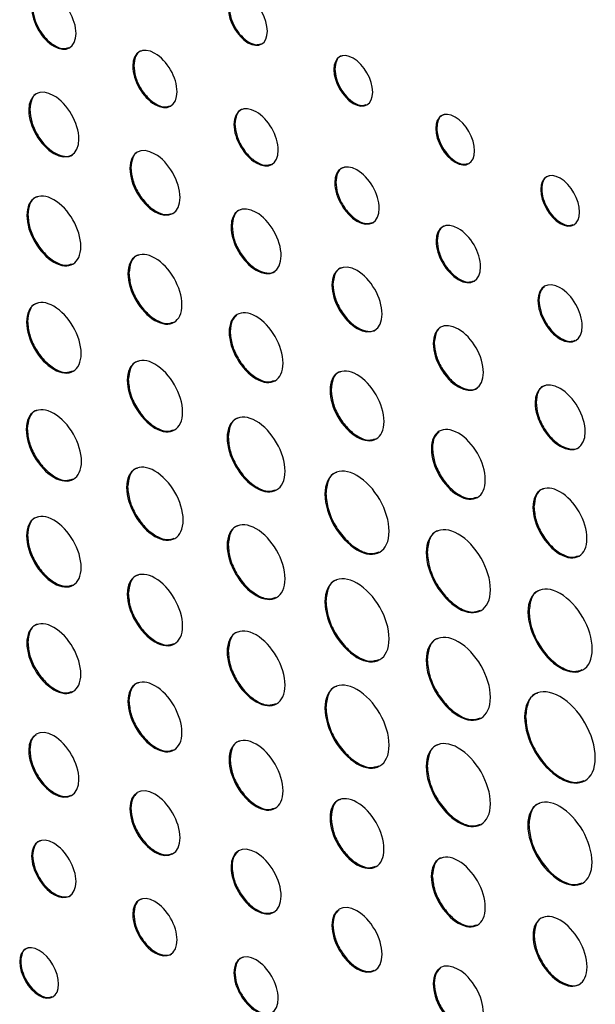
# Model space of a CAD drawing. Header units: millimetres. Extents: x 72 to 413, y 44 to 265.
# Tile 33 of 43: x 346 to 356, y 211 to 228. Entities that reach past the tile are written whole.
import ezdxf

# ---------------------------------------------------------------- set-up
doc = ezdxf.new("R2010")
doc.units = ezdxf.units.MM

msp = doc.modelspace()

# ---------------------------------------------------------------- linework, layer by layer
at = {"color": 7, "linetype": 'Continuous', "lineweight": 25}
for p, q in [((347.946, 227.487), (347.928, 227.476)), ((351.535, 227.425), (351.517, 227.415)), ((346.089, 226.701), (346.071, 226.691)), ((349.751, 226.444), (349.734, 226.434)), ((353.355, 226.375), (353.337, 226.364)), ((347.894, 225.659), (347.876, 225.649)), ((351.554, 225.404), (351.536, 225.393)), ((355.229, 225.281), (355.211, 225.271)), ((346.055, 224.821), (346.037, 224.811)), ((349.7, 224.616), (349.682, 224.606)), ((353.362, 224.359), (353.345, 224.349)), ((347.86, 223.78), (347.842, 223.769)), ((351.502, 223.576), (351.484, 223.566)), ((355.18, 223.299), (355.162, 223.288)), ((346.049, 222.916), (346.031, 222.905)), ((349.666, 222.737), (349.648, 222.727)), ((353.311, 222.532), (353.293, 222.521)), ((347.848, 221.877), (347.83, 221.867)), ((351.468, 221.697), (351.45, 221.686)), ((355.128, 221.471), (355.11, 221.461)), ((346.043, 220.997), (346.025, 220.987)), ((349.631, 220.848), (349.613, 220.837)), ((353.277, 220.652), (353.259, 220.642)), ((347.836, 219.962), (347.818, 219.951)), ((351.376, 219.84), (351.358, 219.83)), ((355.091, 219.605), (355.073, 219.595)), ((346.049, 219.095), (346.031, 219.084)), ((349.631, 218.926), (349.613, 218.915)), ((353.184, 218.796), (353.167, 218.786)), ((347.848, 218.056), (347.83, 218.046)), ((351.376, 217.918), (351.358, 217.908)), ((355.002, 217.736), (354.984, 217.725)), ((346.054, 217.182), (346.036, 217.172)), ((349.631, 217.027), (349.613, 217.016)), ((353.184, 216.874), (353.167, 216.864)), ((347.859, 216.14), (347.841, 216.13)), ((351.376, 216.019), (351.358, 216.009)), ((354.941, 215.86), (354.924, 215.85)), ((346.089, 215.263), (346.071, 215.253)), ((349.665, 215.098), (349.647, 215.088)), ((353.184, 214.975), (353.167, 214.965)), ((347.894, 214.221), (347.876, 214.211)), ((351.468, 214.057), (351.45, 214.047)), ((354.999, 213.928), (354.981, 213.917)), ((346.14, 213.376), (346.122, 213.366)), ((349.7, 213.179), (349.682, 213.168)), ((353.276, 213.013), (353.258, 213.003)), ((347.945, 212.334), (347.927, 212.324)), ((351.502, 212.138), (351.484, 212.128)), ((355.093, 211.953), (355.075, 211.942)), ((345.927, 211.489), (345.909, 211.478)), ((349.751, 211.292), (349.733, 211.281)), ((353.31, 211.094), (353.293, 211.084))]:
    msp.add_line(p, q, dxfattribs=at)
for points, knots in [([(346.914, 228.061), (346.914, 228.314), (346.737, 228.62), (346.518, 228.747), (346.3, 228.873), (346.123, 228.771), (346.123, 228.518)], [2, 2, 2, 2, 3, 3, 3, 4, 4, 4, 4]), ([(350.331, 228.1), (350.331, 228.323), (350.175, 228.594), (349.983, 228.704), (349.792, 228.815), (349.636, 228.724), (349.636, 228.501)], [2, 2, 2, 2, 3, 3, 3, 4, 4, 4, 4]), ([(346.123, 228.518), (346.123, 228.266), (346.3, 227.959), (346.518, 227.832), (346.737, 227.706), (346.914, 227.809), (346.914, 228.061)], [0, 0, 0, 0, 1, 1, 1, 2, 2, 2, 2]), ([(346.141, 228.528), (346.147, 228.464), (346.159, 228.337), (346.25, 228.134), (346.38, 227.957), (346.536, 227.832), (346.683, 227.775), (346.756, 227.799), (346.787, 227.809)], [0, 0, 0, 0, 0.176345, 0.346683, 0.516999, 0.693321, 0.869806, 1, 1, 1, 1]), ([(349.636, 228.501), (349.636, 228.277), (349.792, 228.007), (349.983, 227.896), (350.175, 227.785), (350.331, 227.876), (350.331, 228.1)], [0, 0, 0, 0, 1, 1, 1, 2, 2, 2, 2]), ([(349.654, 228.511), (349.659, 228.454), (349.67, 228.342), (349.75, 228.163), (349.864, 228.007), (350, 227.897), (350.128, 227.848), (350.19, 227.868), (350.216, 227.877)], [0, 0, 0, 0, 0.178593, 0.350555, 0.521931, 0.698973, 0.876012, 1, 1, 1, 1]), ([(348.719, 227.019), (348.719, 227.272), (348.542, 227.579), (348.323, 227.705), (348.105, 227.831), (347.928, 227.729), (347.928, 227.476)], [2, 2, 2, 2, 3, 3, 3, 4, 4, 4, 4]), ([(348.091, 227.749), (348.081, 227.747), (348.028, 227.739), (347.965, 227.653), (347.952, 227.543), (347.946, 227.487)], [0, 0, 0, 0, 0.103673, 0.54392, 1, 1, 1, 1]), ([(352.211, 227.014), (352.211, 227.237), (352.056, 227.508), (351.864, 227.618), (351.672, 227.729), (351.517, 227.638), (351.517, 227.415)], [2, 2, 2, 2, 3, 3, 3, 4, 4, 4, 4]), ([(351.667, 227.659), (351.657, 227.657), (351.608, 227.65), (351.552, 227.573), (351.541, 227.475), (351.535, 227.425)], [0, 0, 0, 0, 0.1195, 0.551501, 1, 1, 1, 1]), ([(347.928, 227.476), (347.928, 227.224), (348.105, 226.917), (348.323, 226.791), (348.542, 226.664), (348.719, 226.767), (348.719, 227.019)], [0, 0, 0, 0, 1, 1, 1, 2, 2, 2, 2]), ([(347.946, 227.487), (347.952, 227.422), (347.964, 227.295), (348.055, 227.092), (348.185, 226.915), (348.341, 226.79), (348.488, 226.734), (348.561, 226.757), (348.592, 226.767)], [0, 0, 0, 0, 0.176346, 0.346687, 0.517004, 0.69332, 0.869805, 1, 1, 1, 1]), ([(351.535, 227.425), (351.54, 227.368), (351.551, 227.256), (351.631, 227.077), (351.745, 226.921), (351.881, 226.811), (352.009, 226.762), (352.071, 226.782), (352.097, 226.791)], [0, 0, 0, 0, 0.178591, 0.35055, 0.521909, 0.698906, 0.875977, 1, 1, 1, 1]), ([(351.517, 227.415), (351.517, 227.191), (351.672, 226.921), (351.864, 226.81), (352.056, 226.7), (352.211, 226.791), (352.211, 227.014)], [0, 0, 0, 0, 1, 1, 1, 2, 2, 2, 2]), ([(346.966, 226.174), (346.966, 226.459), (346.766, 226.806), (346.519, 226.949), (346.272, 227.092), (346.071, 226.976), (346.071, 226.691)], [0, 0, 0, 0, 1, 1, 1, 2, 2, 2, 2]), ([(346.25, 226.997), (346.24, 226.995), (346.181, 226.986), (346.112, 226.889), (346.097, 226.764), (346.089, 226.701)], [0, 0, 0, 0, 0.092873, 0.538417, 1, 1, 1, 1]), ([(350.525, 225.977), (350.525, 226.229), (350.348, 226.536), (350.129, 226.662), (349.911, 226.788), (349.734, 226.686), (349.734, 226.434)], [2, 2, 2, 2, 3, 3, 3, 4, 4, 4, 4]), ([(346.071, 226.691), (346.071, 226.405), (346.272, 226.058), (346.519, 225.916), (346.766, 225.773), (346.966, 225.889), (346.966, 226.174)], [2, 2, 2, 2, 3, 3, 3, 4, 4, 4, 4]), ([(346.089, 226.701), (346.096, 226.628), (346.11, 226.485), (346.213, 226.255), (346.359, 226.056), (346.538, 225.911), (346.711, 225.855), (346.83, 225.863), (346.867, 225.909), (346.873, 225.917)], [0, 0, 0, 0, 0.163967, 0.322307, 0.480655, 0.644647, 0.80866, 0.967024, 1, 1, 1, 1]), ([(349.897, 226.706), (349.887, 226.705), (349.834, 226.697), (349.771, 226.611), (349.758, 226.5), (349.751, 226.444)], [0, 0, 0, 0, 0.1036146, 0.5438979, 1, 1, 1, 1]), ([(354.031, 225.963), (354.031, 226.186), (353.876, 226.457), (353.492, 226.678), (353.337, 226.587), (353.337, 226.364)], [2, 2, 2, 2, 3, 3, 4, 4, 4, 4]), ([(353.487, 226.608), (353.477, 226.606), (353.428, 226.599), (353.372, 226.522), (353.361, 226.424), (353.355, 226.375)], [0, 0, 0, 0, 0.119516, 0.551507, 1, 1, 1, 1]), ([(349.734, 226.434), (349.734, 226.181), (349.911, 225.874), (350.129, 225.748), (350.348, 225.622), (350.525, 225.724), (350.525, 225.977)], [0, 0, 0, 0, 1, 1, 1, 2, 2, 2, 2]), ([(349.751, 226.444), (349.758, 226.38), (349.77, 226.253), (349.861, 226.05), (349.991, 225.872), (350.147, 225.748), (350.294, 225.691), (350.367, 225.715), (350.398, 225.725)], [0, 0, 0, 0, 0.17634, 0.346679, 0.516999, 0.693313, 0.8698, 1, 1, 1, 1]), ([(353.355, 226.375), (353.36, 226.318), (353.371, 226.206), (353.451, 226.026), (353.565, 225.87), (353.701, 225.761), (353.829, 225.711), (353.891, 225.732), (353.917, 225.74)], [0, 0, 0, 0, 0.17859, 0.350545, 0.521903, 0.698908, 0.875978, 1, 1, 1, 1]), ([(353.337, 226.364), (353.337, 226.141), (353.492, 225.87), (353.876, 225.649), (354.031, 225.74), (354.031, 225.963)], [0, 0, 0, 0, 1, 1, 2, 2, 2, 2]), ([(348.771, 225.132), (348.771, 225.417), (348.571, 225.764), (348.324, 225.907), (348.077, 226.05), (347.876, 225.934), (347.876, 225.649)], [0, 0, 0, 0, 1, 1, 1, 2, 2, 2, 2]), ([(348.055, 225.955), (348.045, 225.953), (347.986, 225.944), (347.916, 225.847), (347.902, 225.722), (347.894, 225.659)], [0, 0, 0, 0, 0.092859, 0.538413, 1, 1, 1, 1]), ([(352.328, 224.936), (352.328, 225.189), (352.15, 225.496), (351.931, 225.622), (351.713, 225.748), (351.536, 225.646), (351.536, 225.393)], [2, 2, 2, 2, 3, 3, 3, 4, 4, 4, 4]), ([(351.699, 225.666), (351.689, 225.664), (351.636, 225.656), (351.573, 225.57), (351.56, 225.46), (351.554, 225.404)], [0, 0, 0, 0, 0.103703, 0.543931, 1, 1, 1, 1]), ([(347.876, 225.649), (347.876, 225.363), (348.077, 225.016), (348.324, 224.874), (348.571, 224.731), (348.771, 224.847), (348.771, 225.132)], [2, 2, 2, 2, 3, 3, 3, 4, 4, 4, 4]), ([(347.894, 225.659), (347.901, 225.586), (347.915, 225.443), (348.018, 225.213), (348.165, 225.013), (348.341, 224.872), (348.509, 224.808), (348.592, 224.835), (348.628, 224.847)], [0, 0, 0, 0, 0.175551, 0.345079, 0.51461, 0.690165, 0.86576, 1, 1, 1, 1]), ([(355.905, 224.87), (355.905, 225.093), (355.75, 225.364), (355.558, 225.474), (355.366, 225.585), (355.211, 225.494), (355.211, 225.271)], [2, 2, 2, 2, 3, 3, 3, 4, 4, 4, 4]), ([(355.361, 225.514), (355.35, 225.513), (355.302, 225.506), (355.246, 225.429), (355.234, 225.331), (355.229, 225.281)], [0, 0, 0, 0, 0.119159, 0.551321, 1, 1, 1, 1]), ([(351.536, 225.393), (351.536, 225.141), (351.713, 224.834), (351.931, 224.708), (352.15, 224.581), (352.328, 224.684), (352.328, 224.936)], [0, 0, 0, 0, 1, 1, 1, 2, 2, 2, 2]), ([(351.554, 225.404), (351.56, 225.339), (351.572, 225.212), (351.663, 225.009), (351.793, 224.832), (351.949, 224.707), (352.096, 224.651), (352.169, 224.674), (352.2, 224.684)], [0, 0, 0, 0, 0.1763336, 0.3466589, 0.5169594, 0.6932602, 0.8697517, 1, 1, 1, 1]), ([(347.001, 224.255), (347.001, 224.562), (346.785, 224.935), (346.519, 225.089), (346.252, 225.243), (346.037, 225.119), (346.037, 224.811)], [0, 0, 0, 0, 1, 1, 1, 2, 2, 2, 2]), ([(346.225, 225.139), (346.215, 225.138), (346.153, 225.128), (346.079, 225.024), (346.063, 224.89), (346.055, 224.821)], [0, 0, 0, 0, 0.0867412, 0.5352177, 1, 1, 1, 1]), ([(355.211, 225.271), (355.211, 225.048), (355.366, 224.777), (355.558, 224.666), (355.75, 224.555), (355.905, 224.647), (355.905, 224.87)], [0, 0, 0, 0, 1, 1, 1, 2, 2, 2, 2]), ([(355.229, 225.281), (355.234, 225.224), (355.245, 225.113), (355.325, 224.933), (355.439, 224.777), (355.575, 224.667), (355.703, 224.618), (355.765, 224.638), (355.79, 224.647)], [0, 0, 0, 0, 0.178375, 0.350443, 0.52205, 0.699353, 0.876456, 1, 1, 1, 1]), ([(350.577, 224.089), (350.577, 224.375), (350.377, 224.722), (350.13, 224.865), (349.882, 225.007), (349.682, 224.892), (349.682, 224.606)], [0, 0, 0, 0, 1, 1, 1, 2, 2, 2, 2]), ([(346.037, 224.811), (346.037, 224.504), (346.252, 224.13), (346.519, 223.976), (346.785, 223.822), (347.001, 223.947), (347.001, 224.255)], [2, 2, 2, 2, 3, 3, 3, 4, 4, 4, 4]), ([(346.055, 224.821), (346.062, 224.743), (346.077, 224.589), (346.188, 224.341), (346.346, 224.126), (346.536, 223.973), (346.718, 223.904), (346.808, 223.934), (346.848, 223.947)], [0, 0, 0, 0, 0.175207, 0.344267, 0.513315, 0.688511, 0.863721, 1, 1, 1, 1]), ([(349.861, 224.912), (349.851, 224.911), (349.792, 224.902), (349.722, 224.805), (349.708, 224.68), (349.7, 224.616)], [0, 0, 0, 0, 0.092807, 0.538392, 1, 1, 1, 1]), ([(349.7, 224.616), (349.707, 224.544), (349.72, 224.4), (349.824, 224.17), (349.97, 223.971), (350.148, 223.826), (350.321, 223.771), (350.44, 223.779), (350.478, 223.825), (350.484, 223.833)], [0, 0, 0, 0, 0.163963, 0.322305, 0.480656, 0.644642, 0.808658, 0.96702, 1, 1, 1, 1]), ([(354.136, 223.892), (354.136, 224.144), (353.959, 224.451), (353.74, 224.578), (353.522, 224.704), (353.345, 224.602), (353.345, 224.349)], [2, 2, 2, 2, 3, 3, 3, 4, 4, 4, 4]), ([(353.508, 224.622), (353.498, 224.62), (353.445, 224.612), (353.382, 224.526), (353.369, 224.416), (353.362, 224.359)], [0, 0, 0, 0, 0.1036882, 0.5439252, 1, 1, 1, 1]), ([(349.682, 224.606), (349.682, 224.321), (349.882, 223.974), (350.13, 223.831), (350.377, 223.688), (350.577, 223.804), (350.577, 224.089)], [2, 2, 2, 2, 3, 3, 3, 4, 4, 4, 4]), ([(353.345, 224.349), (353.345, 224.097), (353.522, 223.79), (353.74, 223.663), (353.959, 223.537), (354.136, 223.64), (354.136, 223.892)], [0, 0, 0, 0, 1, 1, 1, 2, 2, 2, 2]), ([(353.362, 224.359), (353.369, 224.295), (353.381, 224.168), (353.472, 223.965), (353.602, 223.788), (353.758, 223.663), (353.905, 223.606), (353.978, 223.63), (354.009, 223.64)], [0, 0, 0, 0, 0.176345, 0.346683, 0.516999, 0.693321, 0.869806, 1, 1, 1, 1]), ([(348.805, 223.213), (348.805, 223.52), (348.59, 223.894), (348.324, 224.047), (348.057, 224.201), (347.842, 224.077), (347.842, 223.769)], [0, 0, 0, 0, 1, 1, 1, 2, 2, 2, 2]), ([(348.03, 224.098), (348.02, 224.096), (347.958, 224.086), (347.884, 223.982), (347.868, 223.848), (347.86, 223.78)], [0, 0, 0, 0, 0.086753, 0.535223, 1, 1, 1, 1]), ([(352.379, 223.049), (352.379, 223.334), (352.179, 223.682), (351.932, 223.824), (351.685, 223.967), (351.484, 223.851), (351.484, 223.566)], [0, 0, 0, 0, 1, 1, 1, 2, 2, 2, 2]), ([(347.842, 223.769), (347.842, 223.462), (348.057, 223.088), (348.324, 222.934), (348.59, 222.781), (348.805, 222.905), (348.805, 223.213)], [2, 2, 2, 2, 3, 3, 3, 4, 4, 4, 4]), ([(347.86, 223.78), (347.867, 223.701), (347.882, 223.547), (347.993, 223.299), (348.151, 223.084), (348.341, 222.932), (348.523, 222.862), (348.613, 222.892), (348.653, 222.905)], [0, 0, 0, 0, 0.1752148, 0.3442818, 0.5133339, 0.6885291, 0.863749, 1, 1, 1, 1]), ([(351.663, 223.872), (351.653, 223.87), (351.594, 223.861), (351.525, 223.764), (351.51, 223.639), (351.502, 223.576)], [0, 0, 0, 0, 0.092807, 0.538392, 1, 1, 1, 1]), ([(351.484, 223.566), (351.484, 223.28), (351.685, 222.933), (351.932, 222.791), (352.179, 222.648), (352.379, 222.764), (352.379, 223.049)], [2, 2, 2, 2, 3, 3, 3, 4, 4, 4, 4]), ([(351.502, 223.576), (351.509, 223.503), (351.523, 223.36), (351.626, 223.13), (351.772, 222.931), (351.951, 222.786), (352.124, 222.73), (352.243, 222.738), (352.28, 222.784), (352.286, 222.792)], [0, 0, 0, 0, 0.1639715, 0.3223215, 0.480681, 0.6446745, 0.808674, 0.967033, 1, 1, 1, 1]), ([(355.954, 222.831), (355.954, 223.084), (355.776, 223.391), (355.558, 223.517), (355.339, 223.643), (355.162, 223.541), (355.162, 223.288)], [0, 0, 0, 0, 1, 1, 1, 2, 2, 2, 2]), ([(355.276, 223.532), (355.251, 223.511), (355.193, 223.461), (355.185, 223.358), (355.18, 223.299)], [0, 0, 0, 0, 0.424195, 1, 1, 1, 1]), ([(347.006, 222.342), (347.006, 222.653), (346.788, 223.031), (346.518, 223.187), (346.249, 223.343), (346.031, 223.217), (346.031, 222.905)], [0, 0, 0, 0, 1, 1, 1, 2, 2, 2, 2]), ([(346.221, 223.238), (346.211, 223.236), (346.148, 223.226), (346.073, 223.121), (346.057, 222.985), (346.049, 222.916)], [0, 0, 0, 0, 0.086024, 0.534835, 1, 1, 1, 1]), ([(355.162, 223.288), (355.162, 223.036), (355.339, 222.729), (355.558, 222.602), (355.776, 222.476), (355.954, 222.579), (355.954, 222.831)], [2, 2, 2, 2, 3, 3, 3, 4, 4, 4, 4]), ([(355.18, 223.299), (355.186, 223.234), (355.198, 223.108), (355.29, 222.904), (355.419, 222.727), (355.575, 222.602), (355.723, 222.546), (355.795, 222.569), (355.826, 222.579)], [0, 0, 0, 0, 0.176423, 0.346789, 0.517171, 0.693664, 0.869976, 1, 1, 1, 1]), ([(350.611, 222.17), (350.611, 222.478), (350.396, 222.851), (349.863, 223.159), (349.648, 223.034), (349.648, 222.727)], [0, 0, 0, 0, 1, 1, 2, 2, 2, 2]), ([(349.787, 223.026), (349.755, 222.999), (349.683, 222.936), (349.672, 222.809), (349.666, 222.737)], [0, 0, 0, 0, 0.437667, 1, 1, 1, 1]), ([(346.031, 222.905), (346.031, 222.594), (346.249, 222.216), (346.518, 222.061), (346.788, 221.905), (347.006, 222.031), (347.006, 222.342)], [2, 2, 2, 2, 3, 3, 3, 4, 4, 4, 4]), ([(346.049, 222.916), (346.056, 222.836), (346.071, 222.68), (346.184, 222.43), (346.344, 222.212), (346.536, 222.058), (346.72, 221.988), (346.812, 222.018), (346.852, 222.031)], [0, 0, 0, 0, 0.175037, 0.344003, 0.51301, 0.688196, 0.863334, 1, 1, 1, 1]), ([(354.188, 222.005), (354.188, 222.29), (353.988, 222.637), (353.741, 222.78), (353.493, 222.923), (353.293, 222.807), (353.293, 222.521)], [0, 0, 0, 0, 1, 1, 1, 2, 2, 2, 2]), ([(349.648, 222.727), (349.648, 222.419), (349.863, 222.046), (350.396, 221.738), (350.611, 221.863), (350.611, 222.17)], [2, 2, 2, 2, 3, 3, 4, 4, 4, 4]), ([(349.666, 222.737), (349.673, 222.658), (349.688, 222.504), (349.799, 222.257), (349.957, 222.041), (350.147, 221.889), (350.329, 221.82), (350.419, 221.849), (350.459, 221.862)], [0, 0, 0, 0, 0.1752, 0.344255, 0.513303, 0.688507, 0.863719, 1, 1, 1, 1]), ([(353.472, 222.828), (353.462, 222.826), (353.403, 222.817), (353.333, 222.72), (353.319, 222.595), (353.311, 222.532)], [0, 0, 0, 0, 0.092873, 0.538417, 1, 1, 1, 1]), ([(353.293, 222.521), (353.293, 222.236), (353.493, 221.889), (353.741, 221.746), (353.988, 221.604), (354.188, 221.72), (354.188, 222.005)], [2, 2, 2, 2, 3, 3, 3, 4, 4, 4, 4]), ([(353.311, 222.532), (353.318, 222.459), (353.331, 222.316), (353.435, 222.086), (353.581, 221.887), (353.759, 221.742), (353.932, 221.686), (354.051, 221.694), (354.088, 221.74), (354.095, 221.748)], [0, 0, 0, 0, 0.163967, 0.322307, 0.480655, 0.644647, 0.80866, 0.967024, 1, 1, 1, 1]), ([(348.817, 221.297), (348.817, 221.612), (348.596, 221.994), (348.323, 222.152), (348.051, 222.309), (347.83, 222.182), (347.83, 221.867)], [0, 0, 0, 0, 1, 1, 1, 2, 2, 2, 2]), ([(348.022, 222.203), (348.012, 222.201), (347.949, 222.191), (347.873, 222.084), (347.856, 221.947), (347.848, 221.877)], [0, 0, 0, 0, 0.085147, 0.534395, 1, 1, 1, 1]), ([(352.414, 221.13), (352.414, 221.437), (352.198, 221.811), (351.932, 221.964), (351.665, 222.118), (351.45, 221.994), (351.45, 221.686)], [0, 0, 0, 0, 1, 1, 1, 2, 2, 2, 2]), ([(351.638, 222.015), (351.628, 222.013), (351.566, 222.003), (351.492, 221.899), (351.476, 221.765), (351.468, 221.697)], [0, 0, 0, 0, 0.086717, 0.535207, 1, 1, 1, 1]), ([(347.83, 221.867), (347.83, 221.552), (348.051, 221.17), (348.323, 221.012), (348.596, 220.855), (348.817, 220.982), (348.817, 221.297)], [2, 2, 2, 2, 3, 3, 3, 4, 4, 4, 4]), ([(347.848, 221.877), (347.855, 221.797), (347.87, 221.639), (347.984, 221.385), (348.146, 221.165), (348.34, 221.009), (348.527, 220.938), (348.62, 220.969), (348.661, 220.982)], [0, 0, 0, 0, 0.174978, 0.343886, 0.51283, 0.687937, 0.863019, 1, 1, 1, 1]), ([(356.005, 220.944), (356.005, 221.23), (355.805, 221.577), (355.558, 221.719), (355.311, 221.862), (355.11, 221.746), (355.11, 221.461)], [0, 0, 0, 0, 1, 1, 1, 2, 2, 2, 2]), ([(351.45, 221.686), (351.45, 221.379), (351.665, 221.005), (351.932, 220.851), (352.198, 220.698), (352.414, 220.822), (352.414, 221.13)], [2, 2, 2, 2, 3, 3, 3, 4, 4, 4, 4]), ([(351.468, 221.697), (351.475, 221.618), (351.49, 221.464), (351.601, 221.216), (351.759, 221.001), (351.949, 220.849), (352.131, 220.779), (352.221, 220.809), (352.261, 220.822)], [0, 0, 0, 0, 0.175208, 0.344272, 0.513329, 0.688542, 0.863737, 1, 1, 1, 1]), ([(355.289, 221.767), (355.279, 221.765), (355.22, 221.756), (355.151, 221.659), (355.136, 221.535), (355.128, 221.471)], [0, 0, 0, 0, 0.092984, 0.538338, 1, 1, 1, 1]), ([(355.11, 221.461), (355.11, 221.175), (355.311, 220.829), (355.558, 220.686), (355.805, 220.543), (356.005, 220.659), (356.005, 220.944)], [2, 2, 2, 2, 3, 3, 3, 4, 4, 4, 4]), ([(355.128, 221.471), (355.135, 221.398), (355.149, 221.255), (355.252, 221.025), (355.398, 220.826), (355.577, 220.681), (355.75, 220.626), (355.869, 220.633), (355.906, 220.68), (355.912, 220.688)], [0, 0, 0, 0, 0.163971, 0.322256, 0.480531, 0.644452, 0.808544, 0.9669, 1, 1, 1, 1]), ([(347.012, 220.417), (347.012, 220.732), (346.791, 221.114), (346.518, 221.272), (346.246, 221.429), (346.025, 221.302), (346.025, 220.987)], [0, 0, 0, 0, 1, 1, 1, 2, 2, 2, 2]), ([(346.217, 221.323), (346.207, 221.321), (346.144, 221.311), (346.068, 221.204), (346.051, 221.067), (346.043, 220.997)], [0, 0, 0, 0, 0.085092, 0.534365, 1, 1, 1, 1]), ([(350.646, 220.241), (350.646, 220.571), (350.415, 220.971), (350.129, 221.136), (349.844, 221.3), (349.613, 221.167), (349.613, 220.837)], [0, 0, 0, 0, 1, 1, 1, 2, 2, 2, 2]), ([(349.812, 221.188), (349.802, 221.187), (349.736, 221.176), (349.657, 221.065), (349.64, 220.921), (349.631, 220.848)], [0, 0, 0, 0, 0.081663, 0.532613, 1, 1, 1, 1]), ([(346.025, 220.987), (346.025, 220.672), (346.246, 220.29), (346.518, 220.132), (346.791, 219.975), (347.012, 220.102), (347.012, 220.417)], [2, 2, 2, 2, 3, 3, 3, 4, 4, 4, 4]), ([(346.043, 220.997), (346.051, 220.917), (346.066, 220.759), (346.18, 220.505), (346.341, 220.285), (346.536, 220.129), (346.722, 220.058), (346.815, 220.089), (346.856, 220.102)], [0, 0, 0, 0, 0.174976, 0.343879, 0.512823, 0.68793, 0.863001, 1, 1, 1, 1]), ([(354.222, 220.086), (354.222, 220.393), (354.007, 220.766), (353.741, 220.92), (353.474, 221.074), (353.259, 220.949), (353.259, 220.642)], [0, 0, 0, 0, 1, 1, 1, 2, 2, 2, 2]), ([(353.398, 220.942), (353.366, 220.914), (353.294, 220.852), (353.283, 220.724), (353.277, 220.652)], [0, 0, 0, 0, 0.437667, 1, 1, 1, 1]), ([(349.613, 220.837), (349.613, 220.508), (349.844, 220.108), (350.129, 219.943), (350.415, 219.778), (350.646, 219.912), (350.646, 220.241)], [2, 2, 2, 2, 3, 3, 3, 4, 4, 4, 4]), ([(349.631, 220.848), (349.639, 220.764), (349.654, 220.598), (349.774, 220.333), (349.943, 220.102), (350.146, 219.939), (350.342, 219.865), (350.44, 219.897), (350.483, 219.911)], [0, 0, 0, 0, 0.174731, 0.343391, 0.512083, 0.686931, 0.861768, 1, 1, 1, 1]), ([(353.259, 220.642), (353.259, 220.334), (353.474, 219.961), (353.741, 219.807), (354.007, 219.653), (354.222, 219.778), (354.222, 220.086)], [2, 2, 2, 2, 3, 3, 3, 4, 4, 4, 4]), ([(353.277, 220.652), (353.284, 220.574), (353.299, 220.42), (353.41, 220.172), (353.568, 219.956), (353.758, 219.804), (353.94, 219.735), (354.03, 219.765), (354.07, 219.778)], [0, 0, 0, 0, 0.175203, 0.34426, 0.513311, 0.688519, 0.863725, 1, 1, 1, 1]), ([(348.828, 219.368), (348.828, 219.691), (348.602, 220.082), (348.323, 220.243), (348.044, 220.404), (347.818, 220.274), (347.818, 219.951)], [0, 0, 0, 0, 1, 1, 1, 2, 2, 2, 2]), ([(348.014, 220.295), (348.004, 220.293), (347.939, 220.283), (347.862, 220.174), (347.845, 220.033), (347.836, 219.962)], [0, 0, 0, 0, 0.083418, 0.53351, 1, 1, 1, 1]), ([(352.505, 219.168), (352.505, 219.534), (352.249, 219.978), (351.931, 220.162), (351.614, 220.345), (351.358, 220.196), (351.358, 219.83)], [0, 0, 0, 0, 1, 1, 1, 2, 2, 2, 2]), ([(351.573, 220.218), (351.563, 220.216), (351.491, 220.205), (351.405, 220.081), (351.385, 219.922), (351.376, 219.84)], [0, 0, 0, 0, 0.074163, 0.528805, 1, 1, 1, 1]), ([(347.818, 219.951), (347.818, 219.629), (348.044, 219.238), (348.323, 219.077), (348.602, 218.916), (348.828, 219.047), (348.828, 219.368)], [2, 2, 2, 2, 3, 3, 3, 4, 4, 4, 4]), ([(347.836, 219.962), (347.844, 219.879), (347.859, 219.718), (347.976, 219.459), (348.142, 219.233), (348.34, 219.074), (348.532, 219.001), (348.627, 219.032), (348.669, 219.046)], [0, 0, 0, 0, 0.174849, 0.343626, 0.512441, 0.687426, 0.862375, 1, 1, 1, 1]), ([(356.037, 219.038), (356.037, 219.346), (355.821, 219.719), (355.555, 219.873), (355.289, 220.027), (355.073, 219.902), (355.073, 219.595)], [0, 0, 0, 0, 1, 1, 1, 2, 2, 2, 2]), ([(355.262, 219.923), (355.252, 219.921), (355.189, 219.912), (355.115, 219.807), (355.099, 219.673), (355.091, 219.605)], [0, 0, 0, 0, 0.086753, 0.535223, 1, 1, 1, 1]), ([(351.358, 219.83), (351.358, 219.464), (351.614, 219.02), (351.931, 218.837), (352.249, 218.653), (352.505, 218.802), (352.505, 219.168)], [2, 2, 2, 2, 3, 3, 3, 4, 4, 4, 4]), ([(351.376, 219.84), (351.385, 219.747), (351.402, 219.563), (351.535, 219.269), (351.723, 219.012), (351.948, 218.831), (352.168, 218.748), (352.277, 218.784), (352.325, 218.801)], [0, 0, 0, 0, 0.1741916, 0.3423445, 0.5105345, 0.6848609, 0.8591734, 1, 1, 1, 1]), ([(347.006, 218.521), (347.006, 218.833), (346.788, 219.21), (346.518, 219.366), (346.249, 219.522), (346.031, 219.396), (346.031, 219.084)], [0, 0, 0, 0, 1, 1, 1, 2, 2, 2, 2]), ([(355.073, 219.595), (355.073, 219.287), (355.289, 218.914), (355.555, 218.76), (355.821, 218.606), (356.037, 218.731), (356.037, 219.038)], [2, 2, 2, 2, 3, 3, 3, 4, 4, 4, 4]), ([(355.091, 219.605), (355.098, 219.526), (355.113, 219.372), (355.224, 219.125), (355.382, 218.909), (355.572, 218.757), (355.754, 218.688), (355.845, 218.717), (355.884, 218.73)], [0, 0, 0, 0, 0.175206, 0.344265, 0.513309, 0.688495, 0.863713, 1, 1, 1, 1]), ([(346.221, 219.417), (346.211, 219.415), (346.148, 219.405), (346.073, 219.3), (346.057, 219.164), (346.049, 219.095)], [0, 0, 0, 0, 0.086024, 0.534835, 1, 1, 1, 1]), ([(350.646, 218.319), (350.646, 218.649), (350.415, 219.049), (350.129, 219.214), (349.844, 219.379), (349.613, 219.245), (349.613, 218.915)], [0, 0, 0, 0, 1, 1, 1, 2, 2, 2, 2]), ([(349.812, 219.266), (349.802, 219.265), (349.736, 219.254), (349.657, 219.143), (349.64, 218.999), (349.631, 218.926)], [0, 0, 0, 0, 0.081719, 0.532654, 1, 1, 1, 1]), ([(354.314, 218.123), (354.314, 218.49), (354.057, 218.934), (353.74, 219.117), (353.423, 219.3), (353.167, 219.152), (353.167, 218.786)], [0, 0, 0, 0, 1, 1, 1, 2, 2, 2, 2]), ([(353.382, 219.174), (353.372, 219.172), (353.3, 219.161), (353.213, 219.037), (353.194, 218.877), (353.184, 218.796)], [0, 0, 0, 0, 0.07411, 0.528784, 1, 1, 1, 1]), ([(346.031, 219.084), (346.031, 218.773), (346.249, 218.395), (346.518, 218.24), (346.788, 218.084), (347.006, 218.21), (347.006, 218.521)], [2, 2, 2, 2, 3, 3, 3, 4, 4, 4, 4]), ([(346.049, 219.095), (346.056, 219.015), (346.071, 218.859), (346.184, 218.609), (346.344, 218.391), (346.536, 218.237), (346.72, 218.167), (346.812, 218.197), (346.852, 218.21)], [0, 0, 0, 0, 0.175032, 0.343987, 0.512987, 0.688174, 0.863311, 1, 1, 1, 1]), ([(349.613, 218.915), (349.613, 218.586), (349.844, 218.186), (350.129, 218.021), (350.415, 217.857), (350.646, 217.99), (350.646, 218.319)], [2, 2, 2, 2, 3, 3, 3, 4, 4, 4, 4]), ([(349.631, 218.926), (349.639, 218.842), (349.654, 218.677), (349.774, 218.411), (349.943, 218.181), (350.146, 218.018), (350.342, 217.943), (350.44, 217.975), (350.483, 217.989)], [0, 0, 0, 0, 0.174719, 0.343374, 0.512068, 0.686918, 0.861758, 1, 1, 1, 1]), ([(353.167, 218.786), (353.167, 218.42), (353.423, 217.975), (353.74, 217.792), (354.057, 217.609), (354.314, 217.758), (354.314, 218.123)], [2, 2, 2, 2, 3, 3, 3, 4, 4, 4, 4]), ([(353.184, 218.796), (353.193, 218.703), (353.211, 218.519), (353.343, 218.225), (353.531, 217.968), (353.757, 217.787), (353.976, 217.704), (354.086, 217.74), (354.134, 217.756)], [0, 0, 0, 0, 0.1741902, 0.3423463, 0.5105442, 0.6848789, 0.8591823, 1, 1, 1, 1]), ([(348.817, 217.476), (348.817, 217.791), (348.596, 218.173), (348.323, 218.331), (348.051, 218.488), (347.83, 218.361), (347.83, 218.046)], [0, 0, 0, 0, 1, 1, 1, 2, 2, 2, 2]), ([(348.022, 218.382), (348.012, 218.38), (347.949, 218.37), (347.873, 218.263), (347.856, 218.126), (347.848, 218.056)], [0, 0, 0, 0, 0.0851468, 0.5343953, 1, 1, 1, 1]), ([(352.505, 217.246), (352.505, 217.612), (352.249, 218.057), (351.931, 218.24), (351.614, 218.423), (351.358, 218.274), (351.358, 217.908)], [0, 0, 0, 0, 1, 1, 1, 2, 2, 2, 2]), ([(351.573, 218.296), (351.563, 218.295), (351.491, 218.283), (351.405, 218.159), (351.385, 218), (351.376, 217.918)], [0, 0, 0, 0, 0.074163, 0.528805, 1, 1, 1, 1]), ([(356.131, 217.063), (356.131, 217.429), (355.875, 217.873), (355.558, 218.056), (355.241, 218.24), (354.984, 218.091), (354.984, 217.725)], [2, 2, 2, 2, 3, 3, 3, 4, 4, 4, 4]), ([(355.2, 218.113), (355.19, 218.111), (355.118, 218.1), (355.031, 217.976), (355.012, 217.817), (355.002, 217.736)], [0, 0, 0, 0, 0.07402, 0.528839, 1, 1, 1, 1]), ([(347.83, 218.046), (347.83, 217.731), (348.051, 217.349), (348.323, 217.191), (348.596, 217.034), (348.817, 217.161), (348.817, 217.476)], [2, 2, 2, 2, 3, 3, 3, 4, 4, 4, 4]), ([(347.848, 218.056), (347.855, 217.976), (347.87, 217.818), (347.984, 217.564), (348.146, 217.344), (348.34, 217.188), (348.527, 217.117), (348.62, 217.148), (348.661, 217.161)], [0, 0, 0, 0, 0.174978, 0.3438863, 0.51283, 0.6879368, 0.8630194, 1, 1, 1, 1]), ([(351.358, 217.908), (351.358, 217.542), (351.614, 217.098), (351.931, 216.915), (352.249, 216.732), (352.505, 216.88), (352.505, 217.246)], [2, 2, 2, 2, 3, 3, 3, 4, 4, 4, 4]), ([(351.376, 217.918), (351.385, 217.825), (351.402, 217.642), (351.535, 217.347), (351.723, 217.09), (351.948, 216.909), (352.168, 216.826), (352.277, 216.863), (352.325, 216.879)], [0, 0, 0, 0, 0.174204, 0.342353, 0.510536, 0.684859, 0.859168, 1, 1, 1, 1]), ([(347, 216.616), (347, 216.923), (346.785, 217.297), (346.518, 217.45), (346.252, 217.604), (346.036, 217.48), (346.036, 217.172)], [0, 0, 0, 0, 1, 1, 1, 2, 2, 2, 2]), ([(354.984, 217.725), (354.984, 217.359), (355.241, 216.915), (355.558, 216.732), (355.875, 216.548), (356.131, 216.697), (356.131, 217.063)], [0, 0, 0, 0, 1, 1, 1, 2, 2, 2, 2]), ([(355.002, 217.736), (355.011, 217.642), (355.028, 217.459), (355.161, 217.164), (355.349, 216.907), (355.575, 216.726), (355.794, 216.643), (355.903, 216.679), (355.952, 216.696)], [0, 0, 0, 0, 0.1743278, 0.3425122, 0.510675, 0.6849551, 0.8592509, 1, 1, 1, 1]), ([(346.225, 217.501), (346.215, 217.499), (346.153, 217.489), (346.079, 217.385), (346.063, 217.251), (346.054, 217.182)], [0, 0, 0, 0, 0.086762, 0.535198, 1, 1, 1, 1]), ([(350.646, 216.42), (350.646, 216.75), (350.415, 217.15), (350.129, 217.315), (349.844, 217.479), (349.613, 217.346), (349.613, 217.016)], [0, 0, 0, 0, 1, 1, 1, 2, 2, 2, 2]), ([(349.812, 217.367), (349.802, 217.366), (349.736, 217.355), (349.657, 217.244), (349.64, 217.1), (349.631, 217.027)], [0, 0, 0, 0, 0.081663, 0.532613, 1, 1, 1, 1]), ([(354.314, 216.202), (354.314, 216.568), (354.057, 217.012), (353.74, 217.195), (353.423, 217.378), (353.167, 217.23), (353.167, 216.864)], [0, 0, 0, 0, 1, 1, 1, 2, 2, 2, 2]), ([(353.382, 217.252), (353.372, 217.25), (353.3, 217.239), (353.213, 217.115), (353.194, 216.956), (353.184, 216.874)], [0, 0, 0, 0, 0.07411, 0.528784, 1, 1, 1, 1]), ([(346.036, 217.172), (346.036, 216.864), (346.252, 216.491), (346.518, 216.337), (346.785, 216.184), (347, 216.308), (347, 216.616)], [2, 2, 2, 2, 3, 3, 3, 4, 4, 4, 4]), ([(346.054, 217.182), (346.062, 217.104), (346.076, 216.95), (346.188, 216.702), (346.346, 216.487), (346.536, 216.335), (346.718, 216.265), (346.808, 216.295), (346.848, 216.308)], [0, 0, 0, 0, 0.175178, 0.344211, 0.513258, 0.688477, 0.863671, 1, 1, 1, 1]), ([(349.613, 217.016), (349.613, 216.687), (349.844, 216.287), (350.129, 216.122), (350.415, 215.958), (350.646, 216.091), (350.646, 216.42)], [2, 2, 2, 2, 3, 3, 3, 4, 4, 4, 4]), ([(349.631, 217.027), (349.639, 216.943), (349.654, 216.777), (349.774, 216.512), (349.943, 216.281), (350.146, 216.118), (350.342, 216.044), (350.44, 216.076), (350.483, 216.09)], [0, 0, 0, 0, 0.174731, 0.343391, 0.512083, 0.686931, 0.861768, 1, 1, 1, 1]), ([(353.184, 216.874), (353.193, 216.781), (353.211, 216.597), (353.343, 216.303), (353.531, 216.046), (353.757, 215.865), (353.976, 215.782), (354.086, 215.818), (354.134, 215.835)], [0, 0, 0, 0, 0.1742027, 0.342355, 0.5105457, 0.6848769, 0.8591767, 1, 1, 1, 1]), ([(353.167, 216.864), (353.167, 216.498), (353.423, 216.054), (353.74, 215.87), (354.057, 215.687), (354.314, 215.836), (354.314, 216.202)], [2, 2, 2, 2, 3, 3, 3, 4, 4, 4, 4]), ([(348.805, 215.574), (348.805, 215.881), (348.59, 216.255), (348.323, 216.408), (348.057, 216.562), (347.841, 216.438), (347.841, 216.13)], [0, 0, 0, 0, 1, 1, 1, 2, 2, 2, 2]), ([(352.505, 215.347), (352.505, 215.713), (352.249, 216.158), (351.931, 216.341), (351.614, 216.524), (351.358, 216.375), (351.358, 216.009)], [0, 0, 0, 0, 1, 1, 1, 2, 2, 2, 2]), ([(348.03, 216.459), (348.02, 216.457), (347.958, 216.447), (347.883, 216.343), (347.867, 216.209), (347.859, 216.14)], [0, 0, 0, 0, 0.086762, 0.5351982, 1, 1, 1, 1]), ([(351.573, 216.397), (351.563, 216.396), (351.491, 216.384), (351.405, 216.26), (351.385, 216.101), (351.376, 216.019)], [0, 0, 0, 0, 0.074137, 0.528765, 1, 1, 1, 1]), ([(356.186, 215.121), (356.186, 215.524), (355.903, 216.013), (355.555, 216.214), (355.206, 216.416), (354.924, 216.252), (354.924, 215.85)], [0, 0, 0, 0, 1, 1, 1, 2, 2, 2, 2]), ([(355.156, 216.275), (355.146, 216.273), (355.068, 216.26), (354.973, 216.125), (354.952, 215.949), (354.941, 215.86)], [0, 0, 0, 0, 0.067829, 0.525586, 1, 1, 1, 1]), ([(347.841, 216.13), (347.841, 215.823), (348.057, 215.449), (348.323, 215.295), (348.59, 215.142), (348.805, 215.266), (348.805, 215.574)], [2, 2, 2, 2, 3, 3, 3, 4, 4, 4, 4]), ([(347.859, 216.14), (347.867, 216.062), (347.881, 215.908), (347.993, 215.66), (348.151, 215.445), (348.34, 215.293), (348.523, 215.223), (348.613, 215.253), (348.652, 215.266)], [0, 0, 0, 0, 0.175186, 0.344228, 0.513284, 0.688511, 0.863689, 1, 1, 1, 1]), ([(351.358, 216.009), (351.358, 215.643), (351.614, 215.199), (351.931, 215.016), (352.249, 214.833), (352.505, 214.981), (352.505, 215.347)], [2, 2, 2, 2, 3, 3, 3, 4, 4, 4, 4]), ([(351.376, 216.019), (351.385, 215.926), (351.402, 215.742), (351.535, 215.448), (351.723, 215.191), (351.948, 215.01), (352.168, 214.927), (352.277, 214.964), (352.325, 214.98)], [0, 0, 0, 0, 0.174186, 0.342337, 0.510528, 0.684855, 0.859169, 1, 1, 1, 1]), ([(354.924, 215.85), (354.924, 215.447), (355.206, 214.958), (355.555, 214.757), (355.903, 214.555), (356.186, 214.719), (356.186, 215.121)], [2, 2, 2, 2, 3, 3, 3, 4, 4, 4, 4]), ([(354.941, 215.86), (354.951, 215.757), (354.97, 215.555), (355.116, 215.231), (355.323, 214.949), (355.572, 214.75), (355.814, 214.658), (355.935, 214.699), (355.989, 214.717)], [0, 0, 0, 0, 0.173769, 0.34151, 0.509288, 0.683183, 0.857055, 1, 1, 1, 1]), ([(346.966, 214.736), (346.966, 215.022), (346.765, 215.368), (346.518, 215.511), (346.271, 215.654), (346.071, 215.538), (346.071, 215.253)], [2, 2, 2, 2, 3, 3, 3, 4, 4, 4, 4]), ([(346.2, 215.53), (346.171, 215.505), (346.104, 215.448), (346.094, 215.33), (346.089, 215.263)], [0, 0, 0, 0, 0.43294, 1, 1, 1, 1]), ([(350.611, 214.531), (350.611, 214.839), (350.396, 215.212), (350.129, 215.366), (349.863, 215.52), (349.647, 215.395), (349.647, 215.088)], [0, 0, 0, 0, 1, 1, 1, 2, 2, 2, 2]), ([(354.314, 214.302), (354.314, 214.669), (354.057, 215.113), (353.74, 215.296), (353.423, 215.479), (353.167, 215.331), (353.167, 214.965)], [0, 0, 0, 0, 1, 1, 1, 2, 2, 2, 2]), ([(349.836, 215.416), (349.826, 215.414), (349.764, 215.405), (349.689, 215.301), (349.673, 215.166), (349.665, 215.098)], [0, 0, 0, 0, 0.086774, 0.535203, 1, 1, 1, 1]), ([(353.382, 215.353), (353.372, 215.351), (353.3, 215.34), (353.213, 215.216), (353.194, 215.057), (353.184, 214.975)], [0, 0, 0, 0, 0.074084, 0.528744, 1, 1, 1, 1]), ([(346.071, 215.253), (346.071, 214.967), (346.271, 214.62), (346.518, 214.478), (346.765, 214.335), (346.966, 214.45), (346.966, 214.736)], [0, 0, 0, 0, 1, 1, 1, 2, 2, 2, 2]), ([(346.089, 215.263), (346.096, 215.19), (346.109, 215.047), (346.213, 214.817), (346.359, 214.617), (346.536, 214.476), (346.704, 214.412), (346.787, 214.439), (346.823, 214.451)], [0, 0, 0, 0, 0.175726, 0.345277, 0.514822, 0.6905, 0.865944, 1, 1, 1, 1]), ([(349.647, 215.088), (349.647, 214.78), (349.863, 214.407), (350.129, 214.253), (350.396, 214.099), (350.611, 214.224), (350.611, 214.531)], [2, 2, 2, 2, 3, 3, 3, 4, 4, 4, 4]), ([(349.665, 215.098), (349.673, 215.019), (349.687, 214.865), (349.799, 214.618), (349.957, 214.402), (350.146, 214.25), (350.329, 214.181), (350.419, 214.21), (350.458, 214.223)], [0, 0, 0, 0, 0.17518, 0.344214, 0.51326, 0.688472, 0.863674, 1, 1, 1, 1]), ([(353.167, 214.965), (353.167, 214.599), (353.423, 214.154), (353.74, 213.971), (354.057, 213.788), (354.314, 213.937), (354.314, 214.302)], [2, 2, 2, 2, 3, 3, 3, 4, 4, 4, 4]), ([(353.184, 214.975), (353.193, 214.882), (353.211, 214.698), (353.343, 214.404), (353.531, 214.147), (353.757, 213.966), (353.976, 213.883), (354.086, 213.919), (354.134, 213.936)], [0, 0, 0, 0, 0.174185, 0.342339, 0.510537, 0.684873, 0.859178, 1, 1, 1, 1]), ([(348.771, 213.694), (348.771, 213.98), (348.57, 214.327), (348.323, 214.469), (348.076, 214.612), (347.876, 214.496), (347.876, 214.211)], [2, 2, 2, 2, 3, 3, 3, 4, 4, 4, 4]), ([(348.005, 214.488), (347.976, 214.463), (347.909, 214.406), (347.899, 214.288), (347.894, 214.221)], [0, 0, 0, 0, 0.432979, 1, 1, 1, 1]), ([(352.413, 213.491), (352.413, 213.798), (352.198, 214.172), (351.931, 214.325), (351.665, 214.479), (351.45, 214.355), (351.45, 214.047)], [0, 0, 0, 0, 1, 1, 1, 2, 2, 2, 2]), ([(356.128, 213.255), (356.128, 213.621), (355.872, 214.066), (355.555, 214.249), (355.237, 214.432), (354.981, 214.284), (354.981, 213.917)], [0, 0, 0, 0, 1, 1, 1, 2, 2, 2, 2]), ([(351.638, 214.376), (351.628, 214.374), (351.566, 214.364), (351.492, 214.26), (351.476, 214.126), (351.468, 214.057)], [0, 0, 0, 0, 0.086824, 0.535222, 1, 1, 1, 1]), ([(355.197, 214.306), (355.186, 214.304), (355.115, 214.292), (355.028, 214.169), (355.009, 214.009), (354.999, 213.928)], [0, 0, 0, 0, 0.074106, 0.528752, 1, 1, 1, 1]), ([(347.876, 214.211), (347.876, 213.925), (348.076, 213.578), (348.323, 213.436), (348.57, 213.293), (348.771, 213.409), (348.771, 213.694)], [0, 0, 0, 0, 1, 1, 1, 2, 2, 2, 2]), ([(347.894, 214.221), (347.9, 214.148), (347.914, 214.005), (348.018, 213.775), (348.164, 213.575), (348.34, 213.434), (348.509, 213.37), (348.592, 213.397), (348.628, 213.409)], [0, 0, 0, 0, 0.175731, 0.345282, 0.514817, 0.690471, 0.865942, 1, 1, 1, 1]), ([(351.468, 214.057), (351.475, 213.979), (351.49, 213.825), (351.601, 213.577), (351.759, 213.362), (351.949, 213.21), (352.131, 213.14), (352.221, 213.17), (352.261, 213.183)], [0, 0, 0, 0, 0.175182, 0.344214, 0.513255, 0.688466, 0.863672, 1, 1, 1, 1]), ([(351.45, 214.047), (351.45, 213.74), (351.665, 213.366), (351.931, 213.212), (352.198, 213.059), (352.413, 213.183), (352.413, 213.491)], [2, 2, 2, 2, 3, 3, 3, 4, 4, 4, 4]), ([(354.981, 213.917), (354.981, 213.552), (355.237, 213.107), (355.555, 212.924), (355.872, 212.741), (356.128, 212.889), (356.128, 213.255)], [2, 2, 2, 2, 3, 3, 3, 4, 4, 4, 4]), ([(354.999, 213.928), (355.008, 213.834), (355.025, 213.651), (355.158, 213.356), (355.346, 213.1), (355.572, 212.919), (355.791, 212.836), (355.9, 212.872), (355.949, 212.888)], [0, 0, 0, 0, 0.174183, 0.342333, 0.51053, 0.684875, 0.859179, 1, 1, 1, 1]), ([(346.914, 212.909), (346.914, 213.161), (346.737, 213.468), (346.518, 213.594), (346.3, 213.721), (346.122, 213.618), (346.122, 213.366)], [2, 2, 2, 2, 3, 3, 3, 4, 4, 4, 4]), ([(346.286, 213.638), (346.276, 213.637), (346.223, 213.629), (346.16, 213.543), (346.147, 213.432), (346.14, 213.376)], [0, 0, 0, 0, 0.103962, 0.544146, 1, 1, 1, 1]), ([(350.577, 212.652), (350.577, 212.937), (350.376, 213.284), (350.129, 213.427), (349.882, 213.569), (349.682, 213.454), (349.682, 213.168)], [2, 2, 2, 2, 3, 3, 3, 4, 4, 4, 4]), ([(346.122, 213.366), (346.122, 213.113), (346.3, 212.806), (346.518, 212.68), (346.737, 212.554), (346.914, 212.656), (346.914, 212.909)], [0, 0, 0, 0, 1, 1, 1, 2, 2, 2, 2]), ([(346.14, 213.376), (346.146, 213.312), (346.158, 213.185), (346.25, 212.981), (346.379, 212.805), (346.537, 212.677), (346.69, 212.628), (346.796, 212.635), (346.83, 212.677), (346.836, 212.685)], [0, 0, 0, 0, 0.163341, 0.320947, 0.47853, 0.64174, 0.805073, 0.962708, 1, 1, 1, 1]), ([(349.811, 213.446), (349.782, 213.421), (349.715, 213.363), (349.705, 213.245), (349.7, 213.179)], [0, 0, 0, 0, 0.432993, 1, 1, 1, 1]), ([(354.222, 212.447), (354.222, 212.754), (354.007, 213.127), (353.74, 213.281), (353.474, 213.435), (353.258, 213.311), (353.258, 213.003)], [0, 0, 0, 0, 1, 1, 1, 2, 2, 2, 2]), ([(349.7, 213.179), (349.706, 213.106), (349.72, 212.963), (349.823, 212.733), (349.97, 212.532), (350.146, 212.391), (350.315, 212.327), (350.398, 212.354), (350.434, 212.366)], [0, 0, 0, 0, 0.175729, 0.345274, 0.514807, 0.690473, 0.865943, 1, 1, 1, 1]), ([(353.447, 213.331), (353.437, 213.33), (353.375, 213.32), (353.3, 213.216), (353.284, 213.082), (353.276, 213.013)], [0, 0, 0, 0, 0.086762, 0.535198, 1, 1, 1, 1]), ([(349.682, 213.168), (349.682, 212.883), (349.882, 212.536), (350.129, 212.393), (350.376, 212.25), (350.577, 212.366), (350.577, 212.652)], [0, 0, 0, 0, 1, 1, 1, 2, 2, 2, 2]), ([(353.258, 213.003), (353.258, 212.695), (353.474, 212.322), (353.74, 212.168), (354.007, 212.014), (354.222, 212.139), (354.222, 212.447)], [2, 2, 2, 2, 3, 3, 3, 4, 4, 4, 4]), ([(353.276, 213.013), (353.284, 212.935), (353.298, 212.781), (353.41, 212.533), (353.568, 212.318), (353.757, 212.165), (353.94, 212.096), (354.03, 212.126), (354.069, 212.139)], [0, 0, 0, 0, 0.175178, 0.344211, 0.513258, 0.688477, 0.863671, 1, 1, 1, 1]), ([(348.719, 211.867), (348.719, 212.119), (348.542, 212.426), (348.323, 212.553), (348.104, 212.679), (347.927, 212.576), (347.927, 212.324)], [2, 2, 2, 2, 3, 3, 3, 4, 4, 4, 4]), ([(348.091, 212.596), (348.081, 212.595), (348.028, 212.587), (347.965, 212.501), (347.952, 212.39), (347.945, 212.334)], [0, 0, 0, 0, 0.104065, 0.544185, 1, 1, 1, 1]), ([(352.379, 211.611), (352.379, 211.897), (352.178, 212.244), (351.931, 212.386), (351.684, 212.529), (351.484, 212.413), (351.484, 212.128)], [2, 2, 2, 2, 3, 3, 3, 4, 4, 4, 4]), ([(347.927, 212.324), (347.927, 212.071), (348.104, 211.764), (348.323, 211.638), (348.542, 211.512), (348.719, 211.614), (348.719, 211.867)], [0, 0, 0, 0, 1, 1, 1, 2, 2, 2, 2]), ([(347.945, 212.334), (347.951, 212.27), (347.963, 212.143), (348.055, 211.939), (348.184, 211.763), (348.342, 211.635), (348.495, 211.586), (348.601, 211.593), (348.635, 211.635), (348.641, 211.644)], [0, 0, 0, 0, 0.163335, 0.320925, 0.478485, 0.641674, 0.80504, 0.962687, 1, 1, 1, 1]), ([(351.613, 212.405), (351.584, 212.38), (351.517, 212.323), (351.507, 212.205), (351.502, 212.138)], [0, 0, 0, 0, 0.4329928, 1, 1, 1, 1]), ([(356.039, 211.386), (356.039, 211.693), (355.824, 212.067), (355.291, 212.374), (355.075, 212.25), (355.075, 211.942)], [2, 2, 2, 2, 3, 3, 4, 4, 4, 4]), ([(351.484, 212.128), (351.484, 211.842), (351.684, 211.495), (351.931, 211.353), (352.178, 211.21), (352.379, 211.326), (352.379, 211.611)], [0, 0, 0, 0, 1, 1, 1, 2, 2, 2, 2]), ([(351.502, 212.138), (351.509, 212.065), (351.522, 211.922), (351.626, 211.692), (351.772, 211.492), (351.949, 211.351), (352.117, 211.287), (352.2, 211.314), (352.236, 211.326)], [0, 0, 0, 0, 0.175729, 0.345274, 0.514807, 0.690473, 0.865943, 1, 1, 1, 1]), ([(355.264, 212.271), (355.254, 212.269), (355.192, 212.259), (355.118, 212.155), (355.102, 212.021), (355.093, 211.953)], [0, 0, 0, 0, 0.087021, 0.535357, 1, 1, 1, 1]), ([(355.093, 211.953), (355.101, 211.874), (355.115, 211.72), (355.227, 211.472), (355.384, 211.258), (355.576, 211.102), (355.763, 211.042), (355.89, 211.05), (355.93, 211.099), (355.936, 211.107)], [0, 0, 0, 0, 0.164402, 0.323043, 0.481706, 0.646178, 0.81065, 0.969313, 1, 1, 1, 1]), ([(346.603, 211.077), (346.603, 211.3), (346.448, 211.572), (346.256, 211.682), (346.064, 211.793), (345.909, 211.701), (345.909, 211.478)], [0, 0, 0, 0, 1, 1, 1, 2, 2, 2, 2]), ([(355.075, 211.942), (355.075, 211.635), (355.291, 211.262), (355.824, 210.954), (356.039, 211.078), (356.039, 211.386)], [0, 0, 0, 0, 1, 1, 2, 2, 2, 2]), ([(346.059, 211.722), (346.049, 211.721), (346, 211.713), (345.944, 211.636), (345.933, 211.538), (345.927, 211.489)], [0, 0, 0, 0, 0.12038, 0.552255, 1, 1, 1, 1]), ([(350.525, 210.824), (350.525, 211.077), (350.348, 211.384), (350.129, 211.51), (349.91, 211.636), (349.733, 211.534), (349.733, 211.281)], [2, 2, 2, 2, 3, 3, 3, 4, 4, 4, 4]), ([(345.909, 211.478), (345.909, 211.255), (346.064, 210.985), (346.256, 210.874), (346.448, 210.763), (346.603, 210.854), (346.603, 211.077)], [2, 2, 2, 2, 3, 3, 3, 4, 4, 4, 4]), ([(345.927, 211.489), (345.932, 211.432), (345.943, 211.32), (346.023, 211.141), (346.137, 210.985), (346.273, 210.875), (346.401, 210.826), (346.463, 210.846), (346.489, 210.855)], [0, 0, 0, 0, 0.178452, 0.350323, 0.521673, 0.698731, 0.875964, 1, 1, 1, 1]), ([(349.897, 211.554), (349.887, 211.552), (349.834, 211.544), (349.771, 211.458), (349.758, 211.348), (349.751, 211.292)], [0, 0, 0, 0, 0.10405, 0.544179, 1, 1, 1, 1]), ([(354.188, 210.567), (354.188, 210.853), (353.987, 211.199), (353.74, 211.342), (353.493, 211.485), (353.293, 211.369), (353.293, 211.084)], [2, 2, 2, 2, 3, 3, 3, 4, 4, 4, 4]), ([(349.733, 211.281), (349.733, 211.029), (349.91, 210.722), (350.129, 210.596), (350.348, 210.469), (350.525, 210.571), (350.525, 210.824)], [0, 0, 0, 0, 1, 1, 1, 2, 2, 2, 2]), ([(349.751, 211.292), (349.757, 211.227), (349.769, 211.1), (349.861, 210.897), (349.99, 210.721), (350.148, 210.593), (350.301, 210.543), (350.407, 210.551), (350.441, 210.593), (350.447, 210.601)], [0, 0, 0, 0, 0.163345, 0.320946, 0.478519, 0.641727, 0.805086, 0.962724, 1, 1, 1, 1]), ([(353.422, 211.361), (353.393, 211.336), (353.326, 211.279), (353.316, 211.161), (353.31, 211.094)], [0, 0, 0, 0, 0.43294, 1, 1, 1, 1]), ([(353.293, 211.084), (353.293, 210.798), (353.493, 210.451), (353.74, 210.308), (353.987, 210.166), (354.188, 210.281), (354.188, 210.567)], [0, 0, 0, 0, 1, 1, 1, 2, 2, 2, 2]), ([(353.31, 211.094), (353.317, 211.021), (353.331, 210.878), (353.434, 210.648), (353.581, 210.448), (353.757, 210.307), (353.926, 210.242), (354.009, 210.27), (354.045, 210.282)], [0, 0, 0, 0, 0.175726, 0.345277, 0.514822, 0.6905, 0.865944, 1, 1, 1, 1])]:
    msp.add_open_spline(points, degree=3, knots=knots, dxfattribs=at)

doc.saveas('drawing.dxf')
